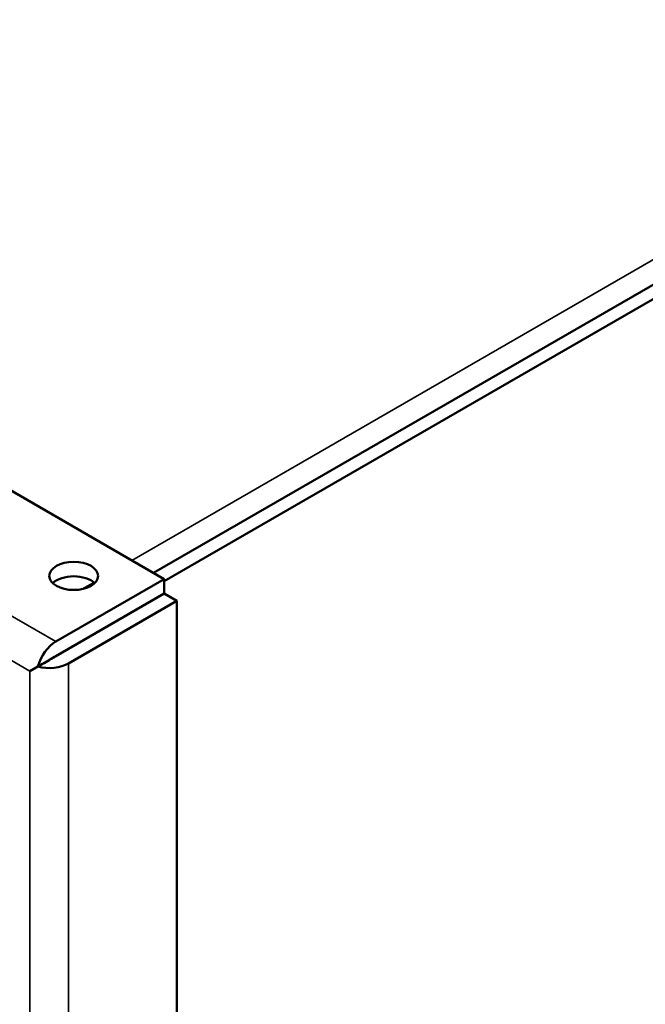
# Model space of a CAD drawing. Header units: inches. Extents: x 0 to 136, y 2 to 86.
# Tile 57 of 61: x 123.61 to 126.21, y 52.42 to 56.52. Entities that reach past the tile are written whole.
import ezdxf

# ---------------------------------------------------------------- set-up
doc = ezdxf.new("R2010")
doc.units = ezdxf.units.IN
doc.header["$LTSCALE"] = 4
doc.header["$MEASUREMENT"] = 0
doc.layers.add('Visible (ANSI)', color=7, linetype='Continuous', lineweight=50)
doc.layers.add('Visible Narrow (ANSI)', color=7, linetype='Continuous', lineweight=35)

msp = doc.modelspace()

# ---------------------------------------------------------------- linework, layer by layer
at = {"layer": 'Visible (ANSI)'}
for p, q in [((124.2096, 54.1916), (107.073, 64.0855)), ((129.92, 57.5395), (124.1655, 54.2171)), ((129.9709, 57.5085), (124.2096, 54.1822)), ((123.7595, 53.9318), (124.2096, 54.1916)), ((124.2096, 54.1916), (124.2096, 54.1312)), ((123.7595, 53.8713), (124.2096, 54.1312)), ((123.7595, 53.8712), (124.2097, 54.1311)), ((124.262, 54.1009), (124.2097, 54.1311)), ((123.8118, 53.841), (124.262, 54.1009)), ((124.262, 24.503), (124.262, 54.1009)), ((123.6843, 53.8279), (123.7595, 53.8713)), ((123.6843, 53.8278), (123.7595, 53.8712)), ((123.7038, 53.8391), (123.6515, 53.8089))]:
    msp.add_line(p, q, dxfattribs=at)
msp.add_ellipse((123.8333, 54.2048), major_axis=(-0.1015, 0), ratio=0.57735, dxfattribs=at)
for centre, major_axis, ratio, start_param, end_param in [((123.8333, 54.1444), (-0.1015, 0), 0.57735, 3.683214, 5.741564), ((123.7595, 53.8392), (0.0567, 0.0982), 0.57735, 0.785398, 2.001352), ((123.7317, 53.8552), (-0.0394, -0.0228), 0.000866, 3.92749, 5.498286), ((123.7317, 53.8552), (0.0394, 0.0227), 0.000866, 3.926492, 5.497288), ((123.7317, 53.8552), (-0.1133, -0.0655), 0.000866, 5.143444, 5.498286), ((123.7317, 53.8552), (0.1134, 0.0653), 0.000866, 3.926492, 4.281334), ((123.7317, 53.8873), (0.1134, 0), 0.57735, 4.281833, 5.497787)]:
    msp.add_ellipse(centre, major_axis=major_axis, ratio=ratio, start_param=start_param, end_param=end_param, dxfattribs=at)
at = {"layer": 'Visible Narrow (ANSI)'}
for p, q in [((106.6228, 63.8256), (123.7595, 53.9318)), ((123.6515, 53.8089), (106.5705, 63.6707)), ((124.075, 54.2694), (129.7654, 57.5548)), ((123.8675, 54.1496), (123.9165, 54.1779)), ((123.7673, 53.8759), (123.7673, 53.8757)), ((123.8118, 53.841), (123.8118, 24.2432)), ((123.6515, 24.2753), (123.6515, 53.8089))]:
    msp.add_line(p, q, dxfattribs=at)

doc.saveas('drawing.dxf')
